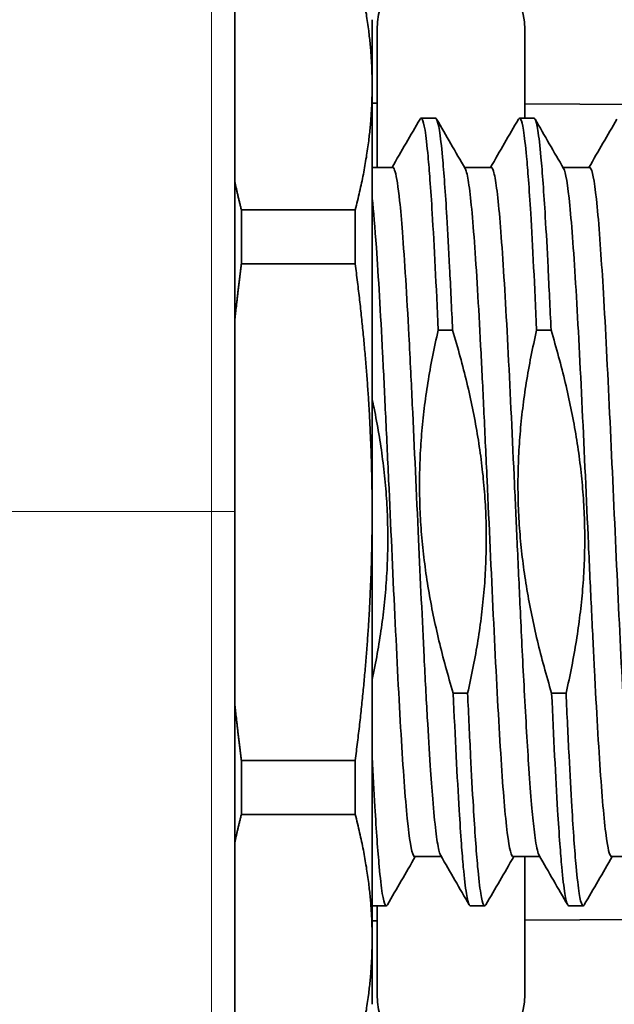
# Model space of a CAD drawing. Header units: millimetres. Extents: x 5 to 589, y 5 to 415.
# Tile 61 of 256: x 357 to 363, y 216 to 226. Entities that reach past the tile are written whole.
import ezdxf

# ---------------------------------------------------------------- set-up
doc = ezdxf.new("R2010")
doc.units = ezdxf.units.MM
for name, color, linetype, lineweight in [('Bemaßung (ISO)', 7, 'Continuous', 25), ('Sichtbar (ISO)', 7, 'Continuous', 35), ('Sichtbar schmal (ISO)', 7, 'Continuous', 18)]:
    doc.layers.add(name, color=color, linetype=linetype, lineweight=lineweight)
doc.styles.add('Notiztext (ISO)', font='isocpeur.ttf')
doc.dimstyles.new('Standard (ISO)', dxfattribs={"dimtxt": 3.5, "dimasz": 2.5, "dimexe": 2, "dimexo": 0, "dimgap": 0.762, "dimtad": 1, "dimtoh": 1, "dimdec": 8, "dimdsep": 46, "dimtxsty": 'Notiztext (ISO)', "dimcen": 0.09, "dimdle": 10, "dimclrd": 256, "dimclre": 256, "dimclrt": 256, "dimadec": 6, "dimazin": 2, "dimtfac": 0.514286, "dimtdec": 3, "dimtmove": 0, "dimatfit": 3, "dimfxl": 1, "dimtolj": 1, "dimlwd": -1, "dimlwe": -1, "dimarcsym": 0})

# ---------------------------------------------------------------- blocks, each defined once
blk = doc.blocks.new('*D10')
at = {"layer": 'Bemaßung (ISO)', "transparency": 16777216}
for p, q in [((318.825, 230.541), (318.825, 244.37)), ((370.025, 224.422), (370.025, 244.37)), ((367.525, 242.37), (321.325, 242.37))]:
    blk.add_line(p, q, dxfattribs=at)
for points in [[(321.325, 242.787), (321.325, 241.953), (318.825, 242.37)], [(367.525, 242.787), (367.525, 241.953), (370.025, 242.37)]]:
    blk.add_solid(points, dxfattribs=at)
at = {"layer": 'Defpoints', "color": 0, "transparency": 16777216}
for p in [(318.825, 242.37), (318.825, 230.541), (370.025, 224.422)]:
    blk.add_point(p, dxfattribs=at)
at = {"layer": 'Bemaßung (ISO)', "transparency": 16777216, "insert": (340.925, 246.632), "char_height": 3.5, "attachment_point": 1, "style": 'Notiztext (ISO)'}
blk.add_mtext('\\A1;51.2', dxfattribs=at)

msp = doc.modelspace()

# ---------------------------------------------------------------- linework, layer by layer
at = {"layer": 'Sichtbar (ISO)'}
for p, q in [((360.80537945, 224.93341288), (360.80537945, 225.60410256)), ((360.85530406, 225.50410256), (360.85530406, 224.10410256)), ((362.35530406, 224.60410256), (362.35530406, 225.50410256)), ((359.41149082, 225.19921465), (359.41149082, 224.55836933)), ((360.80537945, 220.60246962), (360.80537945, 224.93341288)), ((360.85530406, 224.75733777), (360.80537945, 224.75759918)), ((363.47330406, 224.74362983), (362.35530406, 224.74948372)), ((361.3024062, 224.60410256), (361.44873138, 224.60410256)), ((362.3024062, 224.60410256), (362.44873138, 224.60410256)), ((359.41149081, 224.55836933), (359.41149082, 224.22332753)), ((360.80537945, 224.10410256), (361.01373106, 224.10410256)), ((361.74360483, 224.10410256), (362.01373106, 224.10410256)), ((362.74360483, 224.10410256), (363.01373106, 224.10410256)), ((360.63333222, 223.67174764), (359.47742668, 223.67174764)), ((359.47742668, 223.67174764), (359.47742668, 223.12437352)), ((360.63333222, 223.12437352), (360.63333222, 223.67174764)), ((359.47742668, 223.12437352), (360.63333222, 223.12437352)), ((359.17327353, 222.48982789), (359.17327449, 222.48981009)), ((361.4761046, 222.45083471), (361.62227641, 222.45083471)), ((362.4761046, 222.45083471), (362.62227641, 222.45083471)), ((359.17334735, 222.10410256), (359.17335326, 222.10410256)), ((359.41149082, 220.60902458), (359.41149082, 213.10930101)), ((360.80537945, 216.2731593), (360.80537945, 220.60246962)), ((361.77471892, 218.76437479), (361.6285471, 218.76437479)), ((362.77471892, 218.76437479), (362.6285471, 218.76437479)), ((360.63333222, 218.08056571), (359.47742668, 218.08056571)), ((359.47742668, 218.08056571), (359.47742668, 217.53339797)), ((360.63333222, 217.53339797), (360.63333222, 218.08056571)), ((359.47742668, 217.53339797), (360.63333222, 217.53339797)), ((361.23740652, 217.10410256), (361.50753068, 217.10410256)), ((362.23740652, 217.10410256), (362.50753068, 217.10410256)), ((362.35530406, 215.70410256), (362.35530406, 217.10410256)), ((363.23740652, 217.10410256), (363.50753068, 217.10410256)), ((360.80537945, 216.60410256), (360.94873138, 216.60410256)), ((360.85530406, 216.60410256), (360.85530406, 215.70410256)), ((361.8024062, 216.60410256), (361.94873138, 216.60410256)), ((362.8024062, 216.60410256), (362.94873138, 216.60410256)), ((360.85530406, 216.45086736), (360.80537945, 216.45060595)), ((363.47330406, 216.4645753), (362.35530406, 216.45872141)), ((360.80537945, 215.60410256), (360.80537945, 216.2731593))]:
    msp.add_line(p, q, dxfattribs=at)
for centre, start, end in [((361.60530406, 225.50410256), 0, 180), ((361.60530406, 215.70410256), 180, 0)]:
    msp.add_arc(centre, 0.75, start, end, dxfattribs=at)
for points in [[(359.41149082, 226.20253143), (359.41149082, 225.87653946), (359.41149082, 225.54149196), (359.41149081, 225.19921465)], [(361.00753068, 224.10410256), (361.10224051, 224.26764368), (361.19692055, 224.43120205), (361.29158051, 224.59477204)], [(361.45955411, 224.59477319), (361.55627232, 224.42764673), (361.65301146, 224.26053238), (361.74978199, 224.09343621)], [(362.00753068, 224.10410256), (362.10224051, 224.26764368), (362.19692055, 224.43120205), (362.29158051, 224.59477204)], [(362.45955411, 224.59477319), (362.55627232, 224.42764673), (362.65301146, 224.26053238), (362.74978199, 224.09343621)], [(363.00753068, 224.10410256), (363.10224051, 224.26764368), (363.19692055, 224.43120205), (363.29158051, 224.59477204)], [(359.41149081, 223.34614355), (359.4114908, 223.08365453), (359.41149078, 222.81856949), (359.41149083, 222.55194433)], [(361.6285471, 218.76437479), (361.60115553, 218.85518874), (361.54955701, 219.03493401), (361.48233914, 219.29774586), (361.42455179, 219.55756667), (361.37608022, 219.81668738), (361.33703142, 220.07820378), (361.30831879, 220.34130028), (361.29061779, 220.60542313), (361.28443395, 220.86986781), (361.28968061, 221.13391397), (361.30600995, 221.39654968), (361.33272941, 221.65656589), (361.36958617, 221.91703424), (361.41661481, 222.18022014), (361.45513082, 222.36003802), (361.4761046, 222.45083471)], [(361.62227641, 222.45083471), (361.64966799, 222.36002076), (361.70126651, 222.18027549), (361.76848438, 221.91746363), (361.82627173, 221.65764283), (361.8747433, 221.39852211), (361.9137921, 221.13700572), (361.94250472, 220.87390921), (361.96020572, 220.60978636), (361.96638957, 220.34534169), (361.96114291, 220.08129553), (361.94481357, 219.81865981), (361.91809411, 219.55864361), (361.88123735, 219.29817525), (361.83420871, 219.03498936), (361.7956927, 218.85517147), (361.77471892, 218.76437479)], [(362.6285471, 218.76437479), (362.60115553, 218.85518874), (362.54955701, 219.03493401), (362.48233914, 219.29774586), (362.42455179, 219.55756667), (362.37608022, 219.81668738), (362.33703142, 220.07820378), (362.30831879, 220.34130028), (362.29061779, 220.60542313), (362.28443395, 220.86986781), (362.28968061, 221.13391397), (362.30600995, 221.39654968), (362.33272941, 221.65656589), (362.36958617, 221.91703424), (362.41661481, 222.18022014), (362.45513082, 222.36003802), (362.4761046, 222.45083471)], [(362.62227641, 222.45083471), (362.64966799, 222.36002076), (362.70126651, 222.18027549), (362.76848438, 221.91746363), (362.82627173, 221.65764283), (362.8747433, 221.39852211), (362.9137921, 221.13700572), (362.94250472, 220.87390921), (362.96020572, 220.60978636), (362.96638957, 220.34534169), (362.96114291, 220.08129553), (362.94481357, 219.81865981), (362.91809411, 219.55864361), (362.88123735, 219.29817525), (362.83420871, 219.03498936), (362.7956927, 218.85517147), (362.77471892, 218.76437479)], [(359.41149085, 221.19336382), (359.41149125, 220.99877445), (359.41149214, 220.80387526), (359.41149082, 220.60903848)], [(361.24360483, 217.10410256), (361.1488947, 216.94056107), (361.05421436, 216.77700231), (360.95955411, 216.61343193)], [(361.79158051, 216.61343309), (361.6948625, 216.78055933), (361.59812355, 216.94767346), (361.50135324, 217.11476941)], [(362.24360483, 217.10410256), (362.1488947, 216.94056107), (362.05421436, 216.77700231), (361.95955411, 216.61343193)], [(362.79158051, 216.61343309), (362.6948625, 216.78055933), (362.59812355, 216.94767346), (362.50135324, 217.11476941)], [(363.24360483, 217.10410256), (363.1488947, 216.94056107), (363.05421436, 216.77700231), (362.95955411, 216.61343193)]]:
    msp.add_open_spline(points, degree=3, dxfattribs=at)
for points, weights in [([(360.63333222, 226.19507811), (360.80537945, 225.52853799), (360.80537945, 224.93341288)], [1.76590678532, 1.87186119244, 1.87186119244]), ([(360.80537945, 224.93341288), (360.80537945, 224.33828777), (360.63333222, 223.67174764)], [1.87186119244, 1.87186119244, 1.76590678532]), ([(359.47742668, 223.67174764), (359.44031681, 223.81551759), (359.41149082, 223.95338409)], [1.76589963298, 1.78772634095, 1.80505670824]), ([(359.41149083, 222.56141915), (359.44031681, 222.83699623), (359.47742668, 223.12437352)], [1.80505670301, 1.78772633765, 1.76589963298]), ([(360.63333222, 223.12437352), (360.80537945, 221.79204693), (360.80537945, 220.60246962)], [1.76590716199, 1.87186159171, 1.87186159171]), ([(360.80537945, 220.60246962), (360.80537945, 219.4128923), (360.63333222, 218.08056571)], [1.87186159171, 1.87186159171, 1.76590716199]), ([(359.47742668, 218.08056571), (359.44031677, 218.36794334), (359.41149076, 218.64352073)], [1.76590716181, 1.78773398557, 1.80506444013]), ([(359.41149078, 217.25207978), (359.44031678, 217.38979049), (359.47742668, 217.53339797)], [1.8050640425, 1.78773359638, 1.76590678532]), ([(360.63333222, 217.53339797), (360.80537945, 216.8676115), (360.80537945, 216.2731593)], [1.76590678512, 1.87186119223, 1.87186119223]), ([(360.80537945, 216.2731593), (360.80537945, 215.6787071), (360.63333222, 215.01292063)], [1.87186119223, 1.87186119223, 1.76590678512])]:
    msp.add_rational_spline(points, weights, degree=2, dxfattribs=at)
for points, knots in [([(361.4761046, 222.45083471), (361.45599129, 222.90247663), (361.4356011, 223.30511056), (361.40792624, 223.7619331), (361.4003683, 223.87620817), (361.38630128, 224.06564722), (361.37982983, 224.14396188), (361.36284447, 224.32676066), (361.35252513, 224.41636335), (361.33260454, 224.54018158), (361.32300781, 224.57822124), (361.30965811, 224.60105383), (361.30594265, 224.60419159), (361.29867703, 224.60401263), (361.29512755, 224.60090131), (361.29158051, 224.59477204)], [0.000001, 0.000001, 0.000001, 0.000001, 0.15286615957, 0.15286615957, 0.21036717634, 0.21036717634, 0.25882636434, 0.25882636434, 0.33770926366, 0.33770926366, 0.40985445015, 0.40985445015, 0.43771361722, 0.43771361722, 0.46467224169, 0.46467224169, 0.46467224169, 0.46467224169]), ([(361.44873139, 224.60410256), (361.45240254, 224.60410256), (361.45604903, 224.6009099), (361.46921682, 224.57786157), (361.47873174, 224.53948475), (361.49896775, 224.41429667), (361.50960228, 224.32333737), (361.52726823, 224.1295155), (361.5344297, 224.0396307), (361.54902438, 223.83708273), (361.5564434, 223.72426668), (361.5733733, 223.4445011), (361.5827333, 223.27181003), (361.6021009, 222.88748959), (361.61215189, 222.67493764), (361.62227641, 222.45083471)], [0.4377603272, 0.4377603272, 0.4377603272, 0.4377603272, 0.46546357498, 0.46546357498, 0.53784408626, 0.53784408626, 0.6174566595, 0.6174566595, 0.67201831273, 0.67201831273, 0.72760915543, 0.72760915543, 0.79887625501, 0.79887625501, 0.8747289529, 0.8747289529, 0.8747289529, 0.8747289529]), ([(362.4761046, 222.45083471), (362.45599125, 222.90247764), (362.43560101, 223.30511235), (362.40792605, 223.76193615), (362.40036805, 223.8762119), (362.38630105, 224.06565003), (362.37982968, 224.14396349), (362.36284438, 224.32676154), (362.35252501, 224.41636434), (362.33260441, 224.54018217), (362.32300769, 224.57822157), (362.30965803, 224.60105391), (362.30594259, 224.60419162), (362.298677, 224.6040126), (362.29512754, 224.60090128), (362.29158051, 224.59477204)], [0.000001, 0.000001, 0.000001, 0.000001, 0.15286650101, 0.15286650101, 0.21036796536, 0.21036796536, 0.25882651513, 0.25882651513, 0.3377096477, 0.3377096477, 0.40985468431, 0.40985468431, 0.43771373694, 0.43771373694, 0.464672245, 0.464672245, 0.464672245, 0.464672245]), ([(362.44873139, 224.60410256), (362.45240254, 224.60410256), (362.45604905, 224.60090989), (362.46921684, 224.57786149), (362.47873178, 224.53948461), (362.49896779, 224.4142964), (362.50960231, 224.32333705), (362.52726832, 224.12951449), (362.53442985, 224.03962887), (362.54902458, 223.83707982), (362.55644359, 223.7242637), (362.57337347, 223.4444981), (362.58273345, 223.27180712), (362.60210099, 222.88748761), (362.61215193, 222.6749366), (362.62227641, 222.45083471)], [0.43776030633, 0.43776030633, 0.43776030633, 0.43776030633, 0.46546361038, 0.46546361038, 0.53784415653, 0.53784415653, 0.61745671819, 0.61745671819, 0.67201879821, 0.67201879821, 0.72760958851, 0.72760958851, 0.79887658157, 0.79887658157, 0.87472892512, 0.87472892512, 0.87472892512, 0.87472892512]), ([(359.41149082, 224.22332753), (359.41149082, 223.915271), (359.41149082, 223.62422696), (359.41149082, 223.34646219), (359.41149082, 223.34614355)], [0.827694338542, 0.827694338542, 0.827694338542, 0.827694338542, 0.862068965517, 0.862108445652, 0.862108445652, 0.862108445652, 0.862108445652]), ([(361.01373285, 224.10410257), (361.01506927, 224.10410257), (361.01640816, 224.10373226), (361.02486149, 224.09906568), (361.03200596, 224.08474424), (361.05438624, 224.00720576), (361.06931344, 223.90711312), (361.09411435, 223.67355766), (361.10359398, 223.56773281), (361.12394846, 223.30575607), (361.13477749, 223.14489968), (361.15663375, 222.7921784), (361.16744132, 222.6019322), (361.1845582, 222.27746641), (361.19092478, 222.15178385), (361.2026114, 221.91609516), (361.20792942, 221.80739498), (361.23449832, 221.2557893), (361.25512963, 220.79030256), (361.29542899, 219.91258754), (361.3139584, 219.50682474), (361.34384501, 218.9137928), (361.35470319, 218.70900323), (361.37540894, 218.34180224), (361.38526945, 218.17817009), (361.40369265, 217.90513551), (361.41209482, 217.79166171), (361.43095545, 217.56187953), (361.44131775, 217.45313843), (361.45688657, 217.32344677), (361.46195595, 217.28636318), (361.47761386, 217.18718057), (361.48810964, 217.14223432), (361.49949966, 217.11814995), (361.50042749, 217.1163695), (361.50135566, 217.11476943)], [-13.1559594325, -13.1559594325, -13.1559594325, -13.1559594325, -13.1471293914, -13.1471293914, -13.1003417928, -13.1003417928, -12.9997872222, -12.9997872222, -12.9374829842, -12.9374829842, -12.8649473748, -12.8649473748, -12.7939206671, -12.7939206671, -12.7514582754, -12.7514582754, -12.7165044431, -12.7165044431, -12.5770985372, -12.5770985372, -12.4521045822, -12.4521045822, -12.3807324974, -12.3807324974, -12.3147877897, -12.3147877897, -12.2596961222, -12.2596961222, -12.1902159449, -12.1902159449, -12.1569779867, -12.1569779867, -12.0874407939, -12.0874407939, -12.0812768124, -12.0812768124, -12.0812768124, -12.0812768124]), ([(362.01374798, 224.10410254), (362.01915014, 224.10410256), (362.0245726, 224.09806285), (362.04060759, 224.06245745), (362.05110473, 224.01611247), (362.08254797, 223.81039267), (362.10370965, 223.58629135), (362.14565428, 222.99049874), (362.16682964, 222.62470579), (362.20878309, 221.80009715), (362.22994456, 221.34947068), (362.26037464, 220.67811816), (362.26989971, 220.46834536), (362.28991469, 220.0330886), (362.30025759, 219.80890403), (362.31689463, 219.45654674), (362.32321417, 219.32500481), (362.33651376, 219.05807075), (362.34345705, 218.92351078), (362.36617629, 218.49732497), (362.38161041, 218.22900801), (362.40677935, 217.86177598), (362.41608956, 217.73931851), (362.43344153, 217.53728508), (362.44148024, 217.45460324), (362.45460718, 217.34125237), (362.45964639, 217.30287147), (362.47703362, 217.18747135), (362.489175, 217.13572306), (362.50135081, 217.11477098)], [-10.9500751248, -10.9500751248, -10.9500751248, -10.9500751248, -10.9143937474, -10.9143937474, -10.8448454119, -10.8448454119, -10.7054568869, -10.7054568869, -10.5660561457, -10.5660561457, -10.4266701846, -10.4266701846, -10.3638033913, -10.3638033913, -10.2953322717, -10.2953322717, -10.2532624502, -10.2532624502, -10.2077875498, -10.2077875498, -10.1037351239, -10.1037351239, -10.0425663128, -10.0425663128, -9.988839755, -9.988839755, -9.9557700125, -9.9557700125, -9.874740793, -9.874740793, -9.874740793, -9.874740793]), ([(363.01375543, 224.10410202), (363.01835647, 224.10410244), (363.02297414, 224.09971411), (363.0488681, 224.05063066), (363.06951062, 223.91874992), (363.10134835, 223.59530075), (363.11185813, 223.46755132), (363.13169515, 223.19088882), (363.14107954, 223.04613449), (363.17181477, 222.53744756), (363.19245403, 222.12906766), (363.2349369, 221.24629284), (363.25556842, 220.78064201), (363.29806462, 219.85528993), (363.31870601, 219.4047671), (363.36119123, 218.580568), (363.38182421, 218.21507196), (363.41368254, 217.76893208), (363.42420909, 217.63838658), (363.43967085, 217.47523802), (363.44464234, 217.42726967), (363.45462712, 217.3411093), (363.45964293, 217.30291193), (363.47701579, 217.18754673), (363.48916584, 217.13573834), (363.50135055, 217.11477097)], [-8.7437783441, -8.7437783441, -8.7437783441, -8.7437783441, -8.7132891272, -8.7132891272, -8.5738919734, -8.5738919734, -8.5043448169, -8.5043448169, -8.4420681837, -8.4420681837, -8.3026904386, -8.3026904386, -8.1632840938, -8.1632840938, -8.023885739, -8.023885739, -7.884480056, -7.884480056, -7.814862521, -7.814862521, -7.7817605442, -7.7817605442, -7.748843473, -7.748843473, -7.6677534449, -7.6677534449, -7.6677534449, -7.6677534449]), ([(362.23738911, 217.10410257), (362.23329729, 217.10410255), (362.22919297, 217.10757573), (362.20382475, 217.15031704), (362.1831855, 217.27781158), (362.14070239, 217.70136406), (362.12007116, 217.99324933), (362.07757573, 218.70310543), (362.05693456, 219.11402741), (362.01445108, 219.99993082), (361.99381842, 220.46612698), (361.96196483, 221.15911498), (361.95144337, 221.38718034), (361.93597759, 221.71494519), (361.93099816, 221.81914428), (361.92106299, 222.02178484), (361.91610661, 222.12018835), (361.88990698, 222.62837868), (361.86927484, 222.99379662), (361.82678116, 223.5886808), (361.80613884, 223.81225932), (361.77430565, 224.01711281), (361.76380078, 224.06316339), (361.75215271, 224.08904831), (361.75096644, 224.0913895), (361.74977974, 224.0934362)], [-9.6269360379, -9.6269360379, -9.6269360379, -9.6269360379, -9.5998782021, -9.5998782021, -9.4605036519, -9.4605036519, -9.3211048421, -9.3211048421, -9.1817148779, -9.1817148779, -9.0423205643, -9.0423205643, -8.9727280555, -8.9727280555, -8.9395754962, -8.9395754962, -8.9070511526, -8.9070511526, -8.7676506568, -8.7676506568, -8.6282624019, -8.6282624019, -8.5587388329, -8.5587388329, -8.5508574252, -8.5508574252, -8.5508574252, -8.5508574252]), ([(363.23737572, 217.10410318), (363.22132715, 217.10410442), (363.2052174, 217.15743219), (363.16824433, 217.40103001), (363.14708305, 217.62601914), (363.10513942, 218.22333794), (363.08396458, 218.58975376), (363.05832096, 219.09434813), (363.0536581, 219.18821382), (363.04391878, 219.38638929), (363.03884799, 219.49085213), (363.02318829, 219.81866876), (363.01269228, 220.04652143), (362.98125742, 220.73924618), (362.96008663, 221.20544333), (362.91813436, 222.09152517), (362.89697281, 222.50261957), (362.85502912, 223.21295874), (362.8338542, 223.50514717), (362.79190377, 223.92938325), (362.77075563, 224.05723556), (362.74978212, 224.09343621)], [-11.8337517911, -11.8337517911, -11.8337517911, -11.8337517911, -11.7274592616, -11.7274592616, -11.5880793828, -11.5880793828, -11.4486879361, -11.4486879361, -11.4176807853, -11.4176807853, -11.3844355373, -11.3844355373, -11.3148991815, -11.3148991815, -11.1755219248, -11.1755219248, -11.0361428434, -11.0361428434, -10.8967526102, -10.8967526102, -10.7573906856, -10.7573906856, -10.7573906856, -10.7573906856]), ([(361.23738908, 217.10410257), (361.23329094, 217.10410255), (361.22918028, 217.10758644), (361.2038056, 217.15040434), (361.18316632, 217.27795328), (361.1406831, 217.70160608), (361.12005184, 217.99353586), (361.0775564, 218.70346457), (361.05691521, 219.11441384), (361.01443181, 220.00034997), (360.99379913, 220.46655117), (360.96194597, 221.15952293), (360.95142505, 221.38757558), (360.93595906, 221.71533445), (360.93097903, 221.81954149), (360.92105344, 222.0219727), (360.91610749, 222.1201677), (360.88991828, 222.62817458), (360.86928614, 222.99361344), (360.83365863, 223.49241742), (360.81955544, 223.65991271), (360.80535646, 223.78953391)], [-7.42000492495, -7.42000492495, -7.42000492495, -7.42000492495, -7.39290469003, -7.39290469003, -7.25352613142, -7.25352613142, -7.11412364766, -7.11412364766, -6.97473012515, -6.97473012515, -6.83533252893, -6.83533252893, -6.76574053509, -6.76574053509, -6.73258321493, -6.73258321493, -6.70012648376, -6.70012648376, -6.5607223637, -6.5607223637, -6.46637890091, -6.46637890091, -6.46637890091, -6.46637890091]), ([(359.41149082, 222.55194433), (359.41149083, 222.30055966), (359.41149092, 221.82500283), (359.41149059, 221.39745713), (359.41149082, 221.19336382)], [0.896566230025, 0.896566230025, 0.896566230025, 0.896566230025, 0.931034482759, 0.965468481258, 0.965468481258, 0.965468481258, 0.965468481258]), ([(360.80537945, 221.74943011), (360.8120201, 221.7188475), (360.83672438, 221.60176478), (360.8747433, 221.39852211), (360.9137921, 221.13700572), (360.94250472, 220.87390921), (360.96020572, 220.60978636), (360.96638957, 220.34534169), (360.96114291, 220.08129553), (360.94481357, 219.81865981), (360.91809411, 219.55864361), (360.88123735, 219.29817525), (360.84218166, 219.07960829), (360.81481875, 218.94634517), (360.80537945, 218.90219731)], [0.18906675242, 0.18906675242, 0.18906675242, 0.18906675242, 0.21428571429, 0.28571428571, 0.35714285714, 0.42857142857, 0.5, 0.57142857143, 0.64285714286, 0.71428571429, 0.78571428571, 0.85714285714, 0.92857142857, 0.96367130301, 0.96367130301, 0.96367130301, 0.96367130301]), ([(361.8024062, 216.60410256), (361.80235419, 216.60410256), (361.80230218, 216.6041032), (361.79855769, 216.60419543), (361.79489048, 216.60751501), (361.78173368, 216.63099852), (361.7722514, 216.66950121), (361.75214583, 216.79426845), (361.74160365, 216.88436191), (361.7248361, 217.06790003), (361.71847814, 217.14646382), (361.70446429, 217.33646819), (361.69680175, 217.45106414), (361.66871365, 217.90896283), (361.64895251, 218.31224509), (361.6285471, 218.76437479)], [0.43732121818, 0.43732121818, 0.43732121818, 0.43732121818, 0.43771358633, 0.43771358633, 0.46557263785, 0.46557263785, 0.53771311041, 0.53771311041, 0.61660133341, 0.61660133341, 0.66504427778, 0.66504427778, 0.72255670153, 0.72255670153, 0.87543354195, 0.87543354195, 0.87543354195, 0.87543354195]), ([(361.77471892, 218.76437479), (361.78469641, 218.54010174), (361.79469794, 218.32733735), (361.81431899, 217.94248412), (361.8238144, 217.76947486), (361.84050947, 217.48907963), (361.84780523, 217.37596956), (361.86240629, 217.17275164), (361.86969198, 217.08250392), (361.88759507, 216.88784807), (361.8980137, 216.79639311), (361.91806039, 216.6702261), (361.92768767, 216.63137533), (361.94110165, 216.60757455), (361.94484941, 216.60419717), (361.95225128, 216.60401304), (361.95590367, 216.60712403), (361.95955411, 216.61343193)], [0.000001, 0.000001, 0.000001, 0.000001, 0.07583193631, 0.07583193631, 0.14709231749, 0.14709231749, 0.20267949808, 0.20267949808, 0.25726807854, 0.25726807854, 0.33688050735, 0.33688050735, 0.4092642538, 0.4092642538, 0.43736403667, 0.43736403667, 0.46510945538, 0.46510945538, 0.46510945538, 0.46510945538]), ([(362.8024062, 216.60410256), (362.80235416, 216.60410256), (362.80230212, 216.6041032), (362.79855764, 216.60419548), (362.79489046, 216.60751506), (362.78173369, 216.63099851), (362.7722514, 216.66950119), (362.75214583, 216.7942684), (362.74160365, 216.88436187), (362.7248361, 217.06789996), (362.71847815, 217.1464637), (362.7044643, 217.33646803), (362.69680175, 217.451064), (362.66871366, 217.90896275), (362.64895251, 218.31224504), (362.6285471, 218.76437479)], [0.43732122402, 0.43732122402, 0.43732122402, 0.43732122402, 0.43771379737, 0.43771379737, 0.46557263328, 0.46557263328, 0.5377130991, 0.5377130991, 0.61660133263, 0.61660133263, 0.66504424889, 0.66504424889, 0.72255669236, 0.72255669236, 0.87543354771, 0.87543354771, 0.87543354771, 0.87543354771]), ([(362.77471892, 218.76437479), (362.78469785, 218.54006951), (362.79470083, 218.32727627), (362.81432379, 217.94239425), (362.82381956, 217.76938214), (362.84051524, 217.4889874), (362.84781123, 217.37587961), (362.86241081, 217.17269507), (362.86969475, 217.08247278), (362.88759611, 216.88783814), (362.89801478, 216.7963845), (362.91806137, 216.67022161), (362.92768851, 216.6313728), (362.94110223, 216.60757393), (362.94484987, 216.60419696), (362.95225151, 216.60401324), (362.95590378, 216.60712423), (362.95955411, 216.61343193)], [0.000001, 0.000001, 0.000001, 0.000001, 0.07584283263, 0.07584283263, 0.14710647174, 0.14710647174, 0.20269521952, 0.20269521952, 0.25727062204, 0.25727062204, 0.33688336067, 0.33688336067, 0.40926600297, 0.40926600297, 0.43736492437, 0.43736492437, 0.46510947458, 0.46510947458, 0.46510947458, 0.46510947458]), ([(360.80537941, 218.1178434), (360.81469366, 217.93566561), (360.8239961, 217.76643031), (360.84050253, 217.48919061), (360.84779802, 217.37607776), (360.86240086, 217.17281965), (360.86968865, 217.08254134), (360.88759381, 216.88785999), (360.89801242, 216.79640345), (360.91805921, 216.67023148), (360.92768666, 216.63137836), (360.94110096, 216.6075753), (360.94484886, 216.60419743), (360.952251, 216.60401281), (360.95590353, 216.6071238), (360.95955411, 216.61343193)], [0.07724655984, 0.07724655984, 0.07724655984, 0.07724655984, 0.14707527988, 0.14707527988, 0.20266059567, 0.20266059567, 0.25726502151, 0.25726502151, 0.3368770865, 0.3368770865, 0.40926215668, 0.40926215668, 0.43736297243, 0.43736297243, 0.4651094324, 0.4651094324, 0.4651094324, 0.4651094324])]:
    msp.add_open_spline(points, degree=3, knots=knots, dxfattribs=at)
at = {"layer": 'Sichtbar schmal (ISO)'}
msp.add_ellipse((359.11149082, 220.60903848), major_axis=(0.3, 0), ratio=0.0004329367, start_param=0.0000000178, end_param=1.362820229, dxfattribs=at)
for points, knots in [([(359.15830368, 232.6844514), (359.15884477, 232.64196365), (359.1593401, 232.59957862), (359.15979061, 232.55722744), (359.16024111, 232.51487626), (359.16064769, 232.47256444), (359.16101358, 232.43019951), (359.16131352, 232.39547087), (359.16158576, 232.3607115), (359.16183612, 232.32595315), (359.16189116, 232.31831032), (359.16194518, 232.3106677), (359.16199799, 232.30302655), (359.16229099, 232.26063472), (359.16255071, 232.21826289), (359.162787, 232.17601001), (359.1629848, 232.14064019), (359.16316646, 232.10535364), (359.16332873, 232.07020466), (359.16336031, 232.06336457), (359.16339113, 232.05652966), (359.16342131, 232.04970053), (359.16360659, 232.00777875), (359.16376872, 231.96609362), (359.16391106, 231.92475332), (359.1640534, 231.88341302), (359.16417642, 231.84242013), (359.16428614, 231.80170756), (359.16431805, 231.78986714), (359.16434903, 231.77804868), (359.1643796, 231.76624819), (359.16445413, 231.73747345), (359.16452741, 231.70880495), (359.16460181, 231.68007411), (359.16470671, 231.63956079), (359.16481386, 231.59893334), (359.16492141, 231.55766325), (359.16502896, 231.51639315), (359.16513916, 231.4744919), (359.16525184, 231.43085507), (359.16527523, 231.42179649), (359.16529819, 231.41266339), (359.16532166, 231.40343857), (359.16541126, 231.36822582), (359.16551382, 231.33169276), (359.16561955, 231.29281123), (359.16575299, 231.24374377), (359.16590022, 231.19095849), (359.1660908, 231.13205202), (359.1662665, 231.07774224), (359.166474, 231.01821045), (359.16669083, 230.95219638), (359.16670919, 230.94660905), (359.16672756, 230.94097512), (359.16674591, 230.93529414), (359.16698106, 230.8624925), (359.16722046, 230.78193169), (359.16743528, 230.69345674), (359.16765009, 230.60498178), (359.16784364, 230.50860714), (359.16802943, 230.40378172), (359.16821523, 230.2989563), (359.16840327, 230.18572439), (359.16860611, 230.06207756), (359.16875404, 229.97190009), (359.16890174, 229.87619105), (359.16905419, 229.77410083), (359.16911078, 229.73621005), (359.1691678, 229.69743854), (359.16922255, 229.6577612), (359.1694248, 229.51118007), (359.16963439, 229.35217012), (359.16984123, 229.17837923), (359.17004807, 229.00458833), (359.1702526, 228.81601966), (359.17046058, 228.61026789), (359.17055999, 228.51191642), (359.1706542, 228.40961403), (359.17075359, 228.3031076), (359.17086213, 228.18680206), (359.17097754, 228.06548643), (359.17108177, 227.93870456), (359.17128144, 227.69582261), (359.17148105, 227.43303325), (359.17167405, 227.14492444), (359.17178954, 226.97253283), (359.1719147, 226.79106618), (359.17200213, 226.60237232), (359.17206082, 226.47571232), (359.17210689, 226.34580174), (359.17218964, 226.21328787), (359.17239567, 225.88335925), (359.1725417, 225.53672994), (359.17262379, 225.20041508), (359.17266379, 225.0365025), (359.17272888, 224.87510739), (359.17278632, 224.7169949), (359.17284673, 224.55069312), (359.17289871, 224.38802601), (359.17293592, 224.22992482), (359.17300851, 223.9215079), (359.17308119, 223.63058367), (359.17315556, 223.35262513), (359.17321658, 223.1245278), (359.17324866, 222.90512061), (359.17327946, 222.69466574), (359.1732862, 222.64866111), (359.1732924, 222.60308313), (359.17329759, 222.55793183), (359.17332647, 222.30622939), (359.17336056, 222.06786417), (359.17338192, 221.84139142), (359.17340327, 221.61491867), (359.17341177, 221.40034155), (359.17342355, 221.19517807), (359.17343533, 220.99001635), (359.17343564, 220.79426438), (359.17343483, 220.60915605)], [0, 0, 0, 0, 0.03448275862, 0.03448275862, 0.03448275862, 0.06896551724, 0.06896551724, 0.06896551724, 0.09723274, 0.09723274, 0.09723274, 0.10344827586, 0.10344827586, 0.10344827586, 0.13793103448, 0.13793103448, 0.13793103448, 0.16679649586, 0.16679649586, 0.16679649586, 0.1724137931, 0.1724137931, 0.1724137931, 0.20689655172, 0.20689655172, 0.20689655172, 0.24137931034, 0.24137931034, 0.24137931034, 0.25140792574, 0.25140792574, 0.25140792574, 0.27586206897, 0.27586206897, 0.27586206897, 0.31034482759, 0.31034482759, 0.31034482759, 0.34482758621, 0.34482758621, 0.34482758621, 0.35198587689, 0.35198587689, 0.35198587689, 0.37931034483, 0.37931034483, 0.37931034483, 0.41379310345, 0.41379310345, 0.41379310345, 0.4455850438, 0.4455850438, 0.4455850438, 0.44827586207, 0.44827586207, 0.44827586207, 0.48275862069, 0.48275862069, 0.48275862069, 0.51724137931, 0.51724137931, 0.51724137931, 0.55172413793, 0.55172413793, 0.55172413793, 0.57687292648, 0.57687292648, 0.57687292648, 0.58620689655, 0.58620689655, 0.58620689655, 0.62068965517, 0.62068965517, 0.62068965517, 0.65517241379, 0.65517241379, 0.65517241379, 0.67165552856, 0.67165552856, 0.67165552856, 0.68965517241, 0.68965517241, 0.68965517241, 0.72413793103, 0.72413793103, 0.72413793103, 0.74477089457, 0.74477089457, 0.74477089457, 0.75862068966, 0.75862068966, 0.75862068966, 0.79310344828, 0.79310344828, 0.79310344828, 0.8099095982, 0.8099095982, 0.8099095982, 0.8275862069, 0.8275862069, 0.8275862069, 0.86206896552, 0.86206896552, 0.86206896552, 0.8903660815, 0.8903660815, 0.8903660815, 0.89655172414, 0.89655172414, 0.89655172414, 0.93103448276, 0.93103448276, 0.93103448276, 0.96551724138, 0.96551724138, 0.96551724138, 0.99999970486, 0.99999970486, 0.99999970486, 0.99999970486]), ([(359.17343483, 220.6091513), (359.1734184, 219.90387523), (359.17344413, 218.48981128), (359.1734226, 216.43814022), (359.17340291, 214.54639147), (359.17338146, 213.42668476), (359.1734147, 212.91031297)], [0, 0, 0, 0, 0.2499993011, 0.4999986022, 0.7499979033, 1, 1, 1, 1])]:
    msp.add_open_spline(points, degree=3, knots=knots, dxfattribs=at)
msp.add_open_spline([(349.42530406, 220.61046005), (352.68257859, 220.6100238), (355.93195551, 220.60958755), (359.17343483, 220.6091513)], degree=3, dxfattribs=at)

# ---------------------------------------------------------------- dimensions: what is measured, and where the dimension line sits
at = {"layer": 'Bemaßung (ISO)'}
dim = msp.add_linear_dim(base=(318.8253040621, 242.3699258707), p1=(370.0253040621, 224.4219810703), p2=(318.8253040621, 230.541184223), dimstyle='Standard (ISO)', override={"dimgap": 0.762, "dimtoh": 0, "dimdec": 8, "dimtol": 0, "dimlim": 0, "dimtp": 0, "dimtm": 0, "dimtdec": 3, "dimtofl": 0, "dimatfit": 1}, dxfattribs=at)
dim.commit()
dim.dimension.update_dxf_attribs({"geometry": '*D10', "text_midpoint": (344.4253040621, 242.3699258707), "dimtype": 160})

doc.saveas('drawing.dxf')
